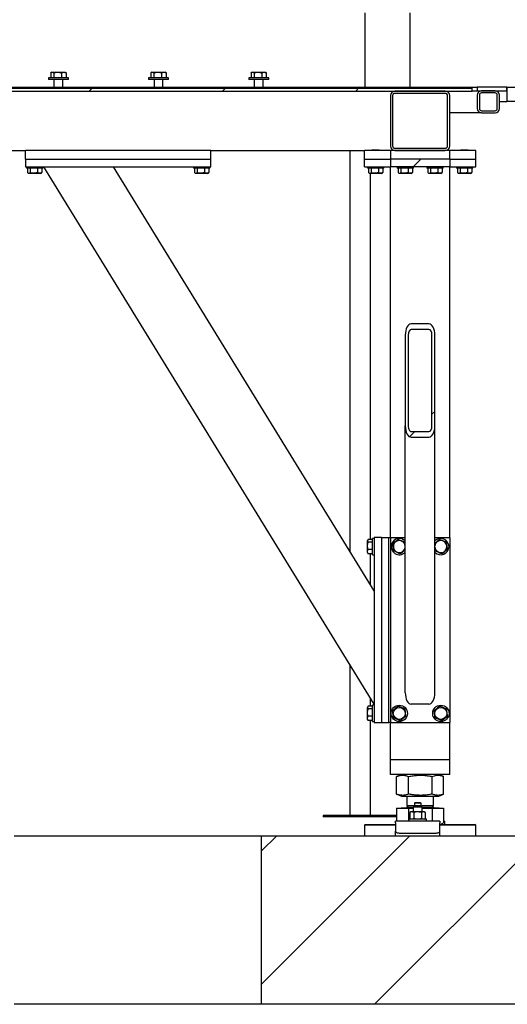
# Model space of a CAD drawing. Header units: millimetres. Extents: x 5 to 589, y 5 to 415.
# Tile 93 of 120: x 332 to 349, y 316 to 349. Entities that reach past the tile are written whole.
import ezdxf

# ---------------------------------------------------------------- set-up
doc = ezdxf.new("R2010")
doc.units = ezdxf.units.MM
doc.layers.add('TRAIT-FINS', color=9, linetype='Continuous')
doc.layers.add('TRAIT-FORT', color=4, linetype='Continuous', lineweight=25)
doc.dimstyles.new('SLDDIMSTYLE4', dxfattribs={"dimtxt": 0.18, "dimasz": 2, "dimexe": 0, "dimexo": 0.0625, "dimgap": 0, "dimtad": 0, "dimtih": 1, "dimtoh": 1, "dimdec": 0, "dimrnd": 1e-09, "dimzin": 0, "dimdsep": 46, "dimtxsty": 'Standard', "dimblk1": 'NONE', "dimblk2": 'NONE', "dimsah": 1, "dimcen": 0.09, "dimadec": 0, "dimazin": 0, "dimtfac": 2, "dimtdec": 0, "dimtofl": 0, "dimtmove": 0, "dimatfit": 3, "dimldrblk": 'NONE', "dimfxl": 1, "dimfrac": 2, "dimtolj": 1, "dimtzin": 0, "dimarcsym": 0})

# ---------------------------------------------------------------- blocks, each defined once
blk = doc.blocks.new('SW_HATCH_1')
at = {"layer": 'TRAIT-FINS', "color": 0}
for p, q in [((-17.961, 0), (-17.998, -0.038)), ((-13.47, 0), (-13.508, -0.038)), ((-8.98, 0), (-9.018, -0.038)), ((-17.998, -0.038), (-18.098, -0.138)), ((-13.508, -0.038), (-13.608, -0.138)), ((-9.018, -0.038), (-9.118, -0.138)), ((-6.928, -2.437), (-7.178, -2.687)), ((-6.449, -10.939), (-6.549, -11.039)), ((-7.13, -11.62), (-7.305, -11.796)), ((-11.78, -25.25), (-12.306, -25.776)), ((-7.289, -25.25), (-12.306, -30.266)), ((-2.799, -25.25), (-8.487, -30.937))]:
    blk.add_line(p, q, dxfattribs=at)
blk = doc.blocks.new('_None')

msp = doc.modelspace()

# ---------------------------------------------------------------- linework, layer by layer
at = {"layer": 'TRAIT-FORT', "color": 4, "linetype": 'Continuous', "lineweight": 25}
for p, q in [((343.713, 349.501), (343.713, 347.001)), ((345.238, 347.001), (345.238, 349.501)), ((333.13, 347.481), (333.13, 347.313)), ((333.163, 347.501), (333.144, 347.49)), ((333.163, 347.501), (333.18, 347.501)), ((333.18, 347.501), (333.36, 347.501)), ((333.231, 347.481), (333.231, 347.313)), ((333.36, 347.501), (333.567, 347.501)), ((333.488, 347.481), (333.488, 347.313)), ((333.567, 347.501), (333.613, 347.501)), ((333.632, 347.49), (333.613, 347.501)), ((333.645, 347.481), (333.645, 347.313)), ((336.505, 347.481), (336.505, 347.313)), ((336.538, 347.501), (336.519, 347.49)), ((336.538, 347.501), (336.555, 347.501)), ((336.555, 347.501), (336.735, 347.501)), ((336.606, 347.481), (336.606, 347.313)), ((336.735, 347.501), (336.942, 347.501)), ((336.863, 347.481), (336.863, 347.313)), ((336.942, 347.501), (336.988, 347.501)), ((337.007, 347.49), (336.988, 347.501)), ((337.02, 347.481), (337.02, 347.313)), ((339.88, 347.481), (339.88, 347.313)), ((339.913, 347.501), (339.894, 347.49)), ((339.913, 347.501), (339.93, 347.501)), ((339.93, 347.501), (340.11, 347.501)), ((339.981, 347.481), (339.981, 347.313)), ((340.11, 347.501), (340.317, 347.501)), ((340.238, 347.481), (340.238, 347.313)), ((340.317, 347.501), (340.363, 347.501)), ((340.382, 347.49), (340.363, 347.501)), ((340.395, 347.481), (340.395, 347.313)), ((333.05, 347.313), (333.05, 347.251)), ((333.725, 347.313), (333.05, 347.313)), ((333.725, 347.251), (333.05, 347.251)), ((333.238, 347.251), (333.238, 347.001)), ((333.538, 347.001), (333.538, 347.251)), ((333.725, 347.251), (333.725, 347.313)), ((336.425, 347.313), (336.425, 347.251)), ((337.1, 347.313), (336.425, 347.313)), ((337.1, 347.251), (336.425, 347.251)), ((336.613, 347.251), (336.613, 347.001)), ((336.913, 347.001), (336.913, 347.251)), ((337.1, 347.251), (337.1, 347.313)), ((339.8, 347.313), (339.8, 347.251)), ((340.475, 347.313), (339.8, 347.313)), ((340.475, 347.251), (339.8, 347.251)), ((339.988, 347.251), (339.988, 347.001)), ((340.288, 347.001), (340.288, 347.251)), ((340.475, 347.251), (340.475, 347.313)), ((324.575, 347.001), (347.325, 347.001)), ((324.575, 346.963), (347.325, 346.963)), ((327.825, 346.963), (347.325, 346.963)), ((327.825, 346.863), (347.325, 346.863)), ((344.575, 346.713), (344.575, 345.013)), ((344.65, 346.713), (344.65, 345.013)), ((346.425, 346.863), (344.725, 346.863)), ((346.425, 346.788), (344.725, 346.788)), ((346.5, 345.013), (346.5, 346.713)), ((346.575, 345.013), (346.575, 346.713)), ((347.325, 347.001), (347.5, 347.001)), ((347.325, 346.963), (347.325, 347.001)), ((347.325, 346.863), (347.325, 346.963)), ((347.325, 346.876), (347.5, 346.876)), ((347.5, 347.001), (347.5, 346.876)), ((348.5, 347.001), (347.5, 347.001)), ((347.5, 346.876), (348.5, 346.876)), ((347.5, 346.726), (347.5, 346.276)), ((347.575, 346.726), (347.575, 346.276)), ((348.1, 346.876), (347.65, 346.876)), ((348.1, 346.801), (347.65, 346.801)), ((348.175, 346.276), (348.175, 346.726)), ((348.25, 346.276), (348.25, 346.726)), ((348.5, 346.876), (348.5, 347.001)), ((348.5, 347.001), (348.5, 346.51)), ((348.5, 347.001), (358.557, 347.001)), ((348.25, 346.51), (348.5, 346.51)), ((358.557, 346.51), (348.5, 346.51)), ((347.65, 346.126), (346.575, 346.126)), ((347.65, 346.201), (348.1, 346.201)), ((347.65, 346.126), (348.1, 346.126)), ((328.95, 344.863), (332.275, 344.863)), ((332.275, 344.563), (332.275, 344.863)), ((338.525, 344.863), (332.275, 344.863)), ((338.525, 344.863), (343.7, 344.863)), ((338.525, 344.563), (338.525, 344.863)), ((343.207, 344.863), (343.207, 331.345)), ((343.7, 344.563), (343.7, 344.863)), ((344.575, 344.863), (343.7, 344.863)), ((343.968, 344.888), (343.95, 344.871)), ((343.95, 344.871), (343.95, 344.863)), ((344.2, 344.871), (343.95, 344.871)), ((343.968, 344.888), (344.183, 344.888)), ((344.2, 344.871), (344.183, 344.888)), ((344.2, 344.863), (344.2, 344.871)), ((344.575, 344.863), (344.575, 344.563)), ((346.575, 344.863), (344.575, 344.863)), ((344.725, 344.938), (346.425, 344.938)), ((344.725, 344.863), (346.425, 344.863)), ((346.575, 344.563), (346.575, 344.863)), ((347.45, 344.863), (346.575, 344.863)), ((346.968, 344.888), (346.95, 344.871)), ((346.95, 344.871), (346.95, 344.863)), ((347.2, 344.871), (346.95, 344.871)), ((346.968, 344.888), (347.183, 344.888)), ((347.2, 344.871), (347.183, 344.888)), ((347.2, 344.863), (347.2, 344.871)), ((347.45, 344.563), (347.45, 344.863)), ((332.275, 344.563), (338.525, 344.563)), ((332.275, 344.563), (332.275, 344.313)), ((338.525, 344.313), (338.525, 344.563)), ((343.7, 344.563), (344.575, 344.563)), ((343.7, 344.313), (343.7, 344.563)), ((344.575, 344.563), (344.575, 344.313)), ((346.575, 344.563), (344.575, 344.563)), ((346.575, 344.563), (346.575, 344.313)), ((346.575, 344.563), (347.45, 344.563)), ((347.45, 344.313), (347.45, 344.563)), ((332.275, 344.313), (338.525, 344.313)), ((332.313, 344.313), (332.313, 344.263)), ((332.863, 344.263), (332.313, 344.263)), ((332.344, 344.263), (332.344, 344.114)), ((332.357, 344.105), (332.386, 344.088)), ((332.79, 344.088), (332.386, 344.088)), ((332.44, 344.263), (332.44, 344.114)), ((332.683, 344.263), (332.683, 344.114)), ((332.79, 344.088), (332.819, 344.105)), ((332.831, 344.114), (332.818, 344.106)), ((332.831, 344.263), (332.831, 344.114)), ((332.863, 344.263), (332.863, 344.313)), ((344.025, 326.188), (332.9, 344.313)), ((344.025, 330.012), (335.247, 344.313)), ((337.938, 344.313), (337.938, 344.263)), ((338.488, 344.263), (337.938, 344.263)), ((337.969, 344.263), (337.969, 344.114)), ((337.982, 344.105), (338.011, 344.088)), ((338.415, 344.088), (338.011, 344.088)), ((338.065, 344.263), (338.065, 344.114)), ((338.308, 344.263), (338.308, 344.114)), ((338.415, 344.088), (338.444, 344.105)), ((338.456, 344.114), (338.443, 344.106)), ((338.456, 344.263), (338.456, 344.114)), ((338.488, 344.263), (338.488, 344.313)), ((343.7, 344.313), (344.575, 344.313)), ((343.8, 344.313), (343.8, 344.263)), ((344.35, 344.263), (343.8, 344.263)), ((343.832, 344.263), (343.832, 344.114)), ((343.844, 344.105), (343.873, 344.088)), ((344.277, 344.088), (343.873, 344.088)), ((343.907, 331.744), (343.907, 344.088)), ((343.927, 344.263), (343.927, 344.114)), ((344.171, 344.263), (344.171, 344.114)), ((344.277, 344.088), (344.306, 344.105)), ((344.319, 344.114), (344.306, 344.106)), ((344.319, 344.263), (344.319, 344.114)), ((344.35, 344.263), (344.35, 344.313)), ((346.575, 344.313), (344.575, 344.313)), ((344.575, 331.813), (344.575, 344.313)), ((344.8, 344.313), (344.8, 344.263)), ((345.35, 344.263), (344.8, 344.263)), ((344.832, 344.263), (344.832, 344.114)), ((344.844, 344.105), (344.873, 344.088)), ((345.277, 344.088), (344.873, 344.088)), ((344.927, 344.263), (344.927, 344.114)), ((345.171, 344.263), (345.171, 344.114)), ((345.277, 344.088), (345.306, 344.105)), ((345.319, 344.114), (345.306, 344.106)), ((345.319, 344.263), (345.319, 344.114)), ((345.35, 344.263), (345.35, 344.313)), ((345.8, 344.313), (345.8, 344.263)), ((346.35, 344.263), (345.8, 344.263)), ((345.832, 344.263), (345.832, 344.114)), ((345.844, 344.105), (345.873, 344.088)), ((346.277, 344.088), (345.873, 344.088)), ((345.927, 344.263), (345.927, 344.114)), ((346.171, 344.263), (346.171, 344.114)), ((346.277, 344.088), (346.306, 344.105)), ((346.319, 344.114), (346.306, 344.106)), ((346.319, 344.263), (346.319, 344.114)), ((346.35, 344.263), (346.35, 344.313)), ((346.575, 331.813), (346.575, 344.313)), ((346.575, 344.313), (347.45, 344.313)), ((346.8, 344.313), (346.8, 344.263)), ((347.35, 344.263), (346.8, 344.263)), ((346.832, 344.263), (346.832, 344.114)), ((346.844, 344.105), (346.873, 344.088)), ((347.277, 344.088), (346.873, 344.088)), ((346.927, 344.263), (346.927, 344.114)), ((347.171, 344.263), (347.171, 344.114)), ((347.277, 344.088), (347.306, 344.105)), ((347.319, 344.114), (347.306, 344.106)), ((347.319, 344.263), (347.319, 344.114)), ((347.35, 344.263), (347.35, 344.313)), ((345.875, 339.013), (345.275, 339.013)), ((345.875, 338.822), (345.275, 338.822)), ((345.075, 338.631), (345.075, 335.572)), ((345.175, 338.631), (345.175, 335.572)), ((345.975, 335.572), (345.975, 338.631)), ((346.075, 335.572), (346.075, 338.631)), ((345.075, 326.571), (345.075, 335.572)), ((346.075, 326.571), (346.075, 335.572)), ((345.275, 335.381), (345.875, 335.381)), ((345.275, 335.19), (345.875, 335.19)), ((344.025, 331.776), (343.975, 331.776)), ((343.975, 331.226), (343.975, 331.776)), ((344.025, 331.813), (344.025, 325.563)), ((344.275, 331.813), (344.025, 331.813)), ((344.275, 331.813), (344.275, 325.563)), ((344.275, 331.813), (344.525, 331.813)), ((344.525, 325.563), (344.525, 331.813)), ((344.525, 331.813), (344.575, 331.813)), ((344.575, 331.813), (344.575, 325.563)), ((344.575, 331.813), (345.075, 331.813)), ((346.075, 331.813), (346.575, 331.813)), ((346.575, 331.813), (346.575, 325.563)), ((343.817, 331.732), (343.8, 331.703)), ((343.8, 331.299), (343.8, 331.703)), ((343.975, 331.744), (343.825, 331.744)), ((343.975, 331.649), (343.825, 331.649)), ((343.8, 331.299), (343.817, 331.27)), ((343.825, 331.257), (343.818, 331.27)), ((343.975, 331.405), (343.825, 331.405)), ((343.975, 331.257), (343.825, 331.257)), ((343.907, 330.205), (343.907, 331.257)), ((343.975, 331.226), (344.025, 331.226)), ((346.08, 331.353), (346.075, 331.387)), ((343.207, 327.522), (343.207, 322.435)), ((343.817, 326.107), (343.8, 326.078)), ((343.975, 326.119), (343.825, 326.119)), ((343.907, 326.119), (343.907, 326.381)), ((344.025, 326.151), (343.975, 326.151)), ((343.975, 325.601), (343.975, 326.151)), ((345.875, 326.188), (345.275, 326.188)), ((343.8, 325.674), (343.8, 326.078)), ((343.975, 326.024), (343.825, 326.024)), ((343.975, 325.78), (343.825, 325.78)), ((343.8, 325.674), (343.817, 325.645)), ((343.825, 325.632), (343.818, 325.645)), ((343.975, 325.632), (343.825, 325.632)), ((343.907, 322.435), (343.907, 325.632)), ((343.975, 325.601), (344.025, 325.601)), ((344.025, 325.563), (344.275, 325.563)), ((344.275, 325.563), (344.525, 325.563)), ((344.575, 325.563), (344.525, 325.563)), ((344.575, 325.563), (346.575, 325.563)), ((344.575, 324.313), (344.575, 325.563)), ((346.575, 324.313), (346.575, 325.563)), ((344.775, 324.313), (344.575, 324.313)), ((344.575, 323.813), (344.575, 324.313)), ((346.375, 324.313), (344.775, 324.313)), ((346.575, 324.313), (346.375, 324.313)), ((346.575, 323.813), (346.575, 324.313)), ((344.775, 323.813), (344.575, 323.813)), ((346.375, 323.813), (344.775, 323.813)), ((344.945, 323.813), (344.787, 323.75)), ((346.364, 323.75), (346.206, 323.813)), ((346.575, 323.813), (346.375, 323.813)), ((344.787, 323.75), (344.781, 323.748)), ((344.781, 323.154), (344.781, 323.748)), ((345.187, 323.154), (345.187, 323.748)), ((345.98, 323.154), (345.98, 323.748)), ((346.369, 323.154), (346.369, 323.748)), ((344.781, 323.154), (344.787, 323.152)), ((344.787, 323.152), (344.945, 323.088)), ((346.206, 323.088), (346.364, 323.152)), ((344.945, 323.088), (346.206, 323.088)), ((345.125, 323.088), (345.125, 322.768)), ((345.394, 322.855), (345.382, 322.843)), ((345.382, 322.843), (345.382, 322.755)), ((345.607, 322.843), (345.382, 322.843)), ((345.594, 322.855), (345.394, 322.855)), ((345.607, 322.843), (345.594, 322.855)), ((345.607, 322.755), (345.607, 322.843)), ((346.025, 322.768), (346.025, 323.088)), ((344.781, 322.683), (344.781, 322.243)), ((344.781, 322.683), (345.187, 322.683)), ((344.936, 322.688), (344.936, 322.683)), ((344.936, 322.688), (345.026, 322.688)), ((345.026, 322.688), (345.344, 322.688)), ((345.179, 322.768), (345.125, 322.713)), ((345.125, 322.768), (345.188, 322.768)), ((345.125, 322.713), (345.344, 322.713)), ((345.187, 322.683), (345.187, 322.243)), ((345.187, 322.683), (345.344, 322.683)), ((345.188, 322.768), (345.382, 322.768)), ((345.269, 322.555), (345.233, 322.529)), ((345.235, 322.53), (345.235, 322.33)), ((345.298, 322.555), (345.269, 322.555)), ((345.491, 322.555), (345.298, 322.555)), ((345.382, 322.755), (345.344, 322.718)), ((345.344, 322.718), (345.344, 322.555)), ((345.644, 322.718), (345.344, 322.718)), ((345.362, 322.53), (345.362, 322.33)), ((345.607, 322.755), (345.382, 322.755)), ((345.688, 322.555), (345.491, 322.555)), ((345.607, 322.768), (346.025, 322.768)), ((345.644, 322.718), (345.607, 322.755)), ((345.621, 322.53), (345.621, 322.33)), ((345.644, 322.555), (345.644, 322.718)), ((345.644, 322.713), (345.805, 322.713)), ((345.644, 322.688), (346.214, 322.688)), ((345.644, 322.683), (345.98, 322.683)), ((345.719, 322.555), (345.688, 322.555)), ((345.752, 322.532), (345.719, 322.555)), ((345.754, 322.33), (345.754, 322.53)), ((345.805, 322.713), (346.025, 322.713)), ((346.025, 322.713), (345.971, 322.768)), ((345.98, 322.683), (345.98, 322.243)), ((345.98, 322.683), (346.369, 322.683)), ((346.214, 322.683), (346.214, 322.688)), ((346.369, 322.683), (346.369, 322.187)), ((342.307, 322.435), (342.307, 322.385)), ((344.781, 322.435), (342.307, 322.435)), ((344.781, 322.385), (342.307, 322.385)), ((343.725, 322.126), (343.7, 322.101)), ((343.725, 322.126), (344.744, 322.126)), ((346.244, 322.243), (344.744, 322.243)), ((344.744, 322.189), (344.744, 322.243)), ((344.744, 322.189), (344.744, 321.904)), ((345.194, 322.305), (345.194, 322.243)), ((345.752, 322.305), (345.194, 322.305)), ((345.236, 322.329), (345.269, 322.305)), ((345.719, 322.305), (345.756, 322.332)), ((345.794, 322.305), (345.752, 322.305)), ((345.794, 322.243), (345.794, 322.305)), ((346.244, 322.243), (346.244, 322.189)), ((346.244, 321.904), (346.244, 322.189)), ((346.244, 322.126), (347.256, 322.126)), ((346.263, 322.126), (346.364, 322.184)), ((346.369, 322.243), (346.406, 322.243)), ((346.406, 322.126), (346.406, 322.243)), ((347.256, 322.126), (347.425, 322.126)), ((347.45, 322.101), (347.425, 322.126)), ((343.7, 322.101), (343.7, 321.751)), ((344.744, 322.101), (343.7, 322.101)), ((344.744, 321.751), (344.744, 321.904)), ((344.869, 321.841), (346.119, 321.841)), ((347.279, 322.101), (346.244, 322.101)), ((346.244, 321.751), (346.244, 321.904)), ((347.45, 322.101), (347.279, 322.101)), ((347.45, 321.751), (347.45, 322.101)), ((331.895, 321.751), (340.219, 321.751)), ((340.219, 321.751), (340.219, 316.064)), ((340.219, 321.751), (373.557, 321.751)), ((340.219, 316.064), (331.895, 316.064)), ((373.557, 316.064), (340.219, 316.064))]:
    msp.add_line(p, q, dxfattribs=at)
at = {"layer": 'TRAIT-FORT', "color": 4, "linetype": 'Continuous', "lineweight": 25, "flags": 128}
for points in [[(344.744, 321.904), (344.747, 321.891), (344.754, 321.88), (344.765, 321.869), (344.781, 321.859), (344.8, 321.852), (344.822, 321.846), (344.845, 321.842), (344.869, 321.841)], [(346.119, 321.841), (346.144, 321.842), (346.167, 321.846), (346.189, 321.852), (346.208, 321.859), (346.223, 321.869), (346.235, 321.88), (346.242, 321.891), (346.244, 321.904)]]:
    msp.add_lwpolyline(points, dxfattribs=at)
at = {"layer": 'TRAIT-FORT', "color": 4, "linetype": 'Continuous', "lineweight": 25}
for centre, radius in [((344.875, 325.876), 0.275), ((346.275, 325.876), 0.275), ((344.875, 325.876), 0.202), ((346.275, 325.876), 0.202)]:
    msp.add_circle(centre, radius, dxfattribs=at)
for centre, radius, start, end in [((344.725, 346.713), 0.15, 90, 180), ((344.725, 346.713), 0.075, 90, 180), ((346.425, 346.713), 0.15, 0, 90), ((346.425, 346.713), 0.075, 0, 90), ((347.65, 346.726), 0.15, 90, 180), ((347.65, 346.726), 0.075, 90, 180), ((348.1, 346.726), 0.15, 0, 90), ((348.1, 346.726), 0.075, 0, 90), ((347.65, 346.276), 0.15, 180, 270), ((347.65, 346.276), 0.075, 180, 270), ((348.1, 346.276), 0.15, 270, 0), ((348.1, 346.276), 0.075, 270, 0), ((344.725, 345.013), 0.15, 180, 270), ((344.725, 345.013), 0.075, 180, 270), ((346.425, 345.013), 0.15, 270, 0), ((346.425, 345.013), 0.075, 270, 0), ((344.875, 331.501), 0.275, 43.3418, 157.2765), ((346.275, 331.501), 0.275, 223.3418, 136.6582), ((344.875, 331.501), 0.275, 157.2765, 316.6582), ((344.875, 331.501), 0.202, 7.8151, 187.0938), ((344.875, 331.501), 0.202, 187.0938, 352.1849), ((346.275, 331.501), 0.202, 187.0938, 172.1849), ((345.1, 322.713), 0.025, 270, 0), ((346.05, 322.713), 0.025, 180, 270)]:
    msp.add_arc(centre, radius, start, end, dxfattribs=at)
for centre, major_axis, start_param, end_param in [((345.275, 338.631), (0, 0.382), 0, 1.570796), ((345.275, 338.631), (0, 0.191), 0, 1.570796), ((345.875, 338.631), (0, 0.382), 4.712389, 6.283185), ((345.875, 338.631), (0, 0.191), 4.712389, 6.283185), ((345.275, 335.572), (0, 0.382), 1.570796, 3.141593), ((345.275, 335.572), (0, 0.191), 1.570796, 3.141593), ((345.875, 335.572), (0, 0.382), 3.141593, 4.712389), ((345.875, 335.572), (0, 0.191), 3.141593, 4.712389), ((345.275, 326.571), (0, 0.382), 1.570796, 3.141593), ((345.875, 326.571), (0, 0.382), 3.141593, 4.712389)]:
    msp.add_ellipse(centre, major_axis=major_axis, ratio=0.523113, start_param=start_param, end_param=end_param, dxfattribs=at)
for points, knots in [([(333.13, 347.481), (333.134, 347.484), (333.142, 347.49), (333.155, 347.496), (333.167, 347.5), (333.176, 347.501), (333.18, 347.501)], [0, 0, 0, 0, 0.247269, 0.495363, 0.746874, 1, 1, 1, 1]), ([(333.18, 347.501), (333.182, 347.501), (333.187, 347.501), (333.196, 347.499), (333.211, 347.494), (333.223, 347.486), (333.231, 347.481)], [0, 0, 0, 0, 0.070068, 0.299868, 0.530929, 1, 1, 1, 1]), ([(333.231, 347.481), (333.239, 347.483), (333.255, 347.488), (333.281, 347.493), (333.307, 347.498), (333.333, 347.5), (333.351, 347.501), (333.36, 347.501)], [0, 0, 0, 0, 0.194733, 0.394387, 0.59459, 0.796857, 1, 1, 1, 1]), ([(333.36, 347.501), (333.369, 347.501), (333.387, 347.5), (333.413, 347.497), (333.439, 347.493), (333.464, 347.488), (333.48, 347.483), (333.488, 347.481)], [0, 0, 0, 0, 0.219086, 0.412836, 0.607273, 0.803423, 1, 1, 1, 1]), ([(333.488, 347.481), (333.495, 347.484), (333.507, 347.49), (333.527, 347.496), (333.547, 347.5), (333.56, 347.501), (333.567, 347.501)], [0, 0, 0, 0, 0.247269, 0.495363, 0.746874, 1, 1, 1, 1]), ([(333.567, 347.501), (333.569, 347.501), (333.577, 347.501), (333.591, 347.499), (333.615, 347.494), (333.633, 347.486), (333.645, 347.481)], [0, 0, 0, 0, 0.070068, 0.299868, 0.530929, 1, 1, 1, 1]), ([(333.632, 347.49), (333.633, 347.489), (333.637, 347.487), (333.642, 347.484), (333.645, 347.481)], [0, 0, 0, 0, 0.1482636, 1, 1, 1, 1]), ([(336.505, 347.481), (336.509, 347.484), (336.517, 347.49), (336.53, 347.496), (336.542, 347.5), (336.551, 347.501), (336.555, 347.501)], [0, 0, 0, 0, 0.247269, 0.495363, 0.746874, 1, 1, 1, 1]), ([(336.555, 347.501), (336.557, 347.501), (336.562, 347.501), (336.571, 347.499), (336.586, 347.494), (336.598, 347.486), (336.606, 347.481)], [0, 0, 0, 0, 0.070068, 0.299868, 0.530929, 1, 1, 1, 1]), ([(336.606, 347.481), (336.614, 347.483), (336.63, 347.488), (336.656, 347.493), (336.682, 347.498), (336.708, 347.5), (336.726, 347.501), (336.735, 347.501)], [0, 0, 0, 0, 0.194733, 0.394387, 0.59459, 0.796857, 1, 1, 1, 1]), ([(336.735, 347.501), (336.744, 347.501), (336.762, 347.5), (336.788, 347.497), (336.814, 347.493), (336.839, 347.488), (336.855, 347.483), (336.863, 347.481)], [0, 0, 0, 0, 0.219086, 0.412836, 0.607273, 0.803423, 1, 1, 1, 1]), ([(336.863, 347.481), (336.87, 347.484), (336.882, 347.49), (336.902, 347.496), (336.922, 347.5), (336.935, 347.501), (336.942, 347.501)], [0, 0, 0, 0, 0.247269, 0.495363, 0.746874, 1, 1, 1, 1]), ([(336.942, 347.501), (336.944, 347.501), (336.952, 347.501), (336.966, 347.499), (336.99, 347.494), (337.008, 347.486), (337.02, 347.481)], [0, 0, 0, 0, 0.070068, 0.299868, 0.530929, 1, 1, 1, 1]), ([(337.007, 347.49), (337.008, 347.489), (337.012, 347.487), (337.017, 347.484), (337.02, 347.481)], [0, 0, 0, 0, 0.1482636, 1, 1, 1, 1]), ([(339.88, 347.481), (339.884, 347.484), (339.892, 347.49), (339.905, 347.496), (339.917, 347.5), (339.926, 347.501), (339.93, 347.501)], [0, 0, 0, 0, 0.247269, 0.495363, 0.746874, 1, 1, 1, 1]), ([(339.93, 347.501), (339.932, 347.501), (339.937, 347.501), (339.946, 347.499), (339.961, 347.494), (339.973, 347.486), (339.981, 347.481)], [0, 0, 0, 0, 0.070068, 0.299868, 0.530929, 1, 1, 1, 1]), ([(339.981, 347.481), (339.989, 347.483), (340.005, 347.488), (340.031, 347.493), (340.057, 347.498), (340.083, 347.5), (340.101, 347.501), (340.11, 347.501)], [0, 0, 0, 0, 0.194733, 0.394387, 0.59459, 0.796857, 1, 1, 1, 1]), ([(340.11, 347.501), (340.119, 347.501), (340.137, 347.5), (340.163, 347.497), (340.189, 347.493), (340.214, 347.488), (340.23, 347.483), (340.238, 347.481)], [0, 0, 0, 0, 0.219086, 0.412836, 0.607273, 0.803423, 1, 1, 1, 1]), ([(340.238, 347.481), (340.245, 347.484), (340.257, 347.49), (340.277, 347.496), (340.297, 347.5), (340.31, 347.501), (340.317, 347.501)], [0, 0, 0, 0, 0.247269, 0.495363, 0.746874, 1, 1, 1, 1]), ([(340.317, 347.501), (340.319, 347.501), (340.327, 347.501), (340.341, 347.499), (340.365, 347.494), (340.383, 347.486), (340.395, 347.481)], [0, 0, 0, 0, 0.070068, 0.299868, 0.530929, 1, 1, 1, 1]), ([(340.382, 347.49), (340.383, 347.489), (340.387, 347.487), (340.392, 347.484), (340.395, 347.481)], [0, 0, 0, 0, 0.1482636, 1, 1, 1, 1]), ([(332.344, 344.114), (332.353, 344.108), (332.369, 344.097), (332.394, 344.093), (332.418, 344.099), (332.432, 344.109), (332.44, 344.114)], [0, 0, 0, 0, 0.264605, 0.534948, 0.765343, 1, 1, 1, 1]), ([(332.683, 344.114), (332.652, 344.106), (332.601, 344.093), (332.527, 344.095), (332.477, 344.103), (332.448, 344.111), (332.44, 344.114)], [0, 0, 0, 0, 0.3855495, 0.6376419, 0.8965462, 1, 1, 1, 1]), ([(332.831, 344.114), (332.818, 344.108), (332.792, 344.097), (332.754, 344.093), (332.717, 344.099), (332.695, 344.109), (332.683, 344.114)], [0, 0, 0, 0, 0.264605, 0.534948, 0.765343, 1, 1, 1, 1]), ([(337.969, 344.114), (337.978, 344.108), (337.994, 344.097), (338.019, 344.093), (338.043, 344.099), (338.057, 344.109), (338.065, 344.114)], [0, 0, 0, 0, 0.264605, 0.534948, 0.765343, 1, 1, 1, 1]), ([(338.308, 344.114), (338.277, 344.106), (338.226, 344.093), (338.152, 344.095), (338.102, 344.103), (338.073, 344.111), (338.065, 344.114)], [0, 0, 0, 0, 0.3855495, 0.6376419, 0.8965462, 1, 1, 1, 1]), ([(338.456, 344.114), (338.443, 344.108), (338.417, 344.097), (338.379, 344.093), (338.342, 344.099), (338.32, 344.109), (338.308, 344.114)], [0, 0, 0, 0, 0.264605, 0.534948, 0.765343, 1, 1, 1, 1]), ([(343.832, 344.114), (343.84, 344.108), (343.857, 344.097), (343.882, 344.093), (343.905, 344.099), (343.92, 344.109), (343.927, 344.114)], [0, 0, 0, 0, 0.264605, 0.534948, 0.765343, 1, 1, 1, 1]), ([(344.171, 344.114), (344.14, 344.106), (344.089, 344.093), (344.014, 344.095), (343.964, 344.103), (343.935, 344.111), (343.927, 344.114)], [0, 0, 0, 0, 0.3855495, 0.6376419, 0.8965462, 1, 1, 1, 1]), ([(344.319, 344.114), (344.306, 344.108), (344.28, 344.097), (344.241, 344.093), (344.205, 344.099), (344.182, 344.109), (344.171, 344.114)], [0, 0, 0, 0, 0.264605, 0.534948, 0.765343, 1, 1, 1, 1]), ([(344.832, 344.114), (344.84, 344.108), (344.857, 344.097), (344.882, 344.093), (344.905, 344.099), (344.92, 344.109), (344.927, 344.114)], [0, 0, 0, 0, 0.264605, 0.534948, 0.765343, 1, 1, 1, 1]), ([(345.171, 344.114), (345.14, 344.106), (345.089, 344.093), (345.014, 344.095), (344.964, 344.103), (344.935, 344.111), (344.927, 344.114)], [0, 0, 0, 0, 0.3855495, 0.6376419, 0.8965462, 1, 1, 1, 1]), ([(345.319, 344.114), (345.306, 344.108), (345.28, 344.097), (345.241, 344.093), (345.205, 344.099), (345.182, 344.109), (345.171, 344.114)], [0, 0, 0, 0, 0.264605, 0.534948, 0.765343, 1, 1, 1, 1]), ([(345.832, 344.114), (345.84, 344.108), (345.857, 344.097), (345.882, 344.093), (345.905, 344.099), (345.92, 344.109), (345.927, 344.114)], [0, 0, 0, 0, 0.264605, 0.534948, 0.765343, 1, 1, 1, 1]), ([(346.171, 344.114), (346.14, 344.106), (346.089, 344.093), (346.014, 344.095), (345.964, 344.103), (345.935, 344.111), (345.927, 344.114)], [0, 0, 0, 0, 0.3855495, 0.6376419, 0.8965462, 1, 1, 1, 1]), ([(346.319, 344.114), (346.306, 344.108), (346.28, 344.097), (346.241, 344.093), (346.205, 344.099), (346.182, 344.109), (346.171, 344.114)], [0, 0, 0, 0, 0.264605, 0.534948, 0.765343, 1, 1, 1, 1]), ([(346.832, 344.114), (346.84, 344.108), (346.857, 344.097), (346.882, 344.093), (346.905, 344.099), (346.92, 344.109), (346.927, 344.114)], [0, 0, 0, 0, 0.264605, 0.534948, 0.765343, 1, 1, 1, 1]), ([(347.171, 344.114), (347.14, 344.106), (347.089, 344.093), (347.014, 344.095), (346.964, 344.103), (346.935, 344.111), (346.927, 344.114)], [0, 0, 0, 0, 0.3855495, 0.6376419, 0.8965462, 1, 1, 1, 1]), ([(347.319, 344.114), (347.306, 344.108), (347.28, 344.097), (347.241, 344.093), (347.205, 344.099), (347.182, 344.109), (347.171, 344.114)], [0, 0, 0, 0, 0.264605, 0.534948, 0.765343, 1, 1, 1, 1]), ([(343.825, 331.744), (343.82, 331.736), (343.809, 331.719), (343.805, 331.695), (343.811, 331.671), (343.82, 331.656), (343.825, 331.649)], [0, 0, 0, 0, 0.264605, 0.534948, 0.765343, 1, 1, 1, 1]), ([(343.825, 331.405), (343.818, 331.436), (343.805, 331.488), (343.806, 331.562), (343.815, 331.612), (343.823, 331.641), (343.825, 331.649)], [0, 0, 0, 0, 0.385549, 0.637642, 0.896546, 1, 1, 1, 1]), ([(344.845, 331.744), (344.828, 331.732), (344.794, 331.706), (344.743, 331.667), (344.694, 331.63), (344.664, 331.608), (344.649, 331.596)], [0, 0, 0, 0, 0.264605, 0.534948, 0.765343, 1, 1, 1, 1]), ([(344.68, 331.353), (344.676, 331.384), (344.669, 331.435), (344.66, 331.51), (344.654, 331.56), (344.65, 331.588), (344.649, 331.596)], [0, 0, 0, 0, 0.385549, 0.637642, 0.896546, 1, 1, 1, 1]), ([(344.845, 331.744), (344.865, 331.736), (344.904, 331.719), (344.963, 331.695), (345.019, 331.671), (345.054, 331.656), (345.071, 331.649)], [0, 0, 0, 0, 0.264605, 0.534948, 0.765343, 1, 1, 1, 1]), ([(345.075, 331.615), (345.075, 331.618), (345.073, 331.629), (345.072, 331.641), (345.071, 331.649)], [0, 0, 0, 0, 0.277734, 1, 1, 1, 1]), ([(346.245, 331.744), (346.228, 331.732), (346.194, 331.706), (346.143, 331.667), (346.103, 331.637), (346.082, 331.621), (346.075, 331.616)], [0, 0, 0, 0, 0.305751, 0.618131, 0.884353, 1, 1, 1, 1]), ([(346.245, 331.744), (346.265, 331.736), (346.304, 331.719), (346.363, 331.695), (346.419, 331.671), (346.454, 331.656), (346.471, 331.649)], [0, 0, 0, 0, 0.264605, 0.534948, 0.765343, 1, 1, 1, 1]), ([(346.501, 331.405), (346.497, 331.436), (346.491, 331.488), (346.482, 331.562), (346.476, 331.612), (346.472, 331.641), (346.471, 331.649)], [0, 0, 0, 0, 0.385549, 0.637642, 0.896546, 1, 1, 1, 1]), ([(343.825, 331.257), (343.82, 331.27), (343.809, 331.296), (343.805, 331.335), (343.811, 331.372), (343.82, 331.394), (343.825, 331.405)], [0, 0, 0, 0, 0.264605, 0.534948, 0.765343, 1, 1, 1, 1]), ([(344.906, 331.257), (344.886, 331.266), (344.846, 331.283), (344.787, 331.307), (344.731, 331.331), (344.697, 331.346), (344.68, 331.353)], [0, 0, 0, 0, 0.264605, 0.534948, 0.765343, 1, 1, 1, 1]), ([(344.906, 331.257), (344.923, 331.27), (344.957, 331.296), (345.008, 331.335), (345.048, 331.365), (345.069, 331.381), (345.075, 331.386)], [0, 0, 0, 0, 0.305751, 0.618131, 0.884353, 1, 1, 1, 1]), ([(346.306, 331.257), (346.286, 331.266), (346.246, 331.283), (346.187, 331.307), (346.131, 331.331), (346.097, 331.346), (346.08, 331.353)], [0, 0, 0, 0, 0.264605, 0.534948, 0.765343, 1, 1, 1, 1]), ([(346.306, 331.257), (346.323, 331.27), (346.357, 331.296), (346.408, 331.335), (346.456, 331.372), (346.486, 331.394), (346.501, 331.405)], [0, 0, 0, 0, 0.264605, 0.534948, 0.765343, 1, 1, 1, 1]), ([(343.825, 326.119), (343.82, 326.111), (343.809, 326.094), (343.805, 326.07), (343.811, 326.046), (343.82, 326.031), (343.825, 326.024)], [0, 0, 0, 0, 0.264605, 0.534948, 0.765343, 1, 1, 1, 1]), ([(344.845, 326.119), (344.828, 326.107), (344.794, 326.081), (344.743, 326.042), (344.694, 326.005), (344.664, 325.983), (344.649, 325.971)], [0, 0, 0, 0, 0.264605, 0.534948, 0.765343, 1, 1, 1, 1]), ([(344.845, 326.119), (344.865, 326.111), (344.904, 326.094), (344.963, 326.07), (345.019, 326.046), (345.054, 326.031), (345.071, 326.024)], [0, 0, 0, 0, 0.264605, 0.534948, 0.765343, 1, 1, 1, 1]), ([(346.245, 326.119), (346.228, 326.107), (346.194, 326.081), (346.143, 326.042), (346.094, 326.005), (346.064, 325.983), (346.049, 325.971)], [0, 0, 0, 0, 0.264605, 0.534948, 0.765343, 1, 1, 1, 1]), ([(346.245, 326.119), (346.265, 326.111), (346.304, 326.094), (346.363, 326.07), (346.419, 326.046), (346.454, 326.031), (346.471, 326.024)], [0, 0, 0, 0, 0.264605, 0.534948, 0.765343, 1, 1, 1, 1]), ([(343.825, 325.78), (343.818, 325.811), (343.805, 325.863), (343.806, 325.937), (343.815, 325.987), (343.823, 326.016), (343.825, 326.024)], [0, 0, 0, 0, 0.385549, 0.637642, 0.896546, 1, 1, 1, 1]), ([(343.825, 325.632), (343.82, 325.645), (343.809, 325.671), (343.805, 325.71), (343.811, 325.747), (343.82, 325.769), (343.825, 325.78)], [0, 0, 0, 0, 0.2646049, 0.5349477, 0.7653431, 1, 1, 1, 1]), ([(344.68, 325.728), (344.676, 325.759), (344.669, 325.81), (344.66, 325.885), (344.654, 325.935), (344.65, 325.963), (344.649, 325.971)], [0, 0, 0, 0, 0.385549, 0.637642, 0.896546, 1, 1, 1, 1]), ([(344.906, 325.632), (344.923, 325.645), (344.957, 325.671), (345.008, 325.71), (345.056, 325.747), (345.086, 325.769), (345.101, 325.78)], [0, 0, 0, 0, 0.264605, 0.534948, 0.765343, 1, 1, 1, 1]), ([(345.101, 325.78), (345.097, 325.811), (345.091, 325.863), (345.082, 325.937), (345.076, 325.987), (345.072, 326.016), (345.071, 326.024)], [0, 0, 0, 0, 0.385549, 0.637642, 0.896546, 1, 1, 1, 1]), ([(346.08, 325.728), (346.076, 325.759), (346.069, 325.81), (346.06, 325.885), (346.054, 325.935), (346.05, 325.963), (346.049, 325.971)], [0, 0, 0, 0, 0.385549, 0.637642, 0.896546, 1, 1, 1, 1]), ([(346.306, 325.632), (346.323, 325.645), (346.357, 325.671), (346.408, 325.71), (346.456, 325.747), (346.486, 325.769), (346.501, 325.78)], [0, 0, 0, 0, 0.264605, 0.534948, 0.765343, 1, 1, 1, 1]), ([(346.501, 325.78), (346.497, 325.811), (346.491, 325.863), (346.482, 325.937), (346.476, 325.987), (346.472, 326.016), (346.471, 326.024)], [0, 0, 0, 0, 0.385549, 0.637642, 0.896546, 1, 1, 1, 1]), ([(344.906, 325.632), (344.886, 325.641), (344.846, 325.658), (344.787, 325.682), (344.731, 325.706), (344.697, 325.721), (344.68, 325.728)], [0, 0, 0, 0, 0.264605, 0.534948, 0.765343, 1, 1, 1, 1]), ([(346.306, 325.632), (346.286, 325.641), (346.246, 325.658), (346.187, 325.682), (346.131, 325.706), (346.097, 325.721), (346.08, 325.728)], [0, 0, 0, 0, 0.264605, 0.534948, 0.765343, 1, 1, 1, 1]), ([(344.781, 323.748), (344.808, 323.757), (344.86, 323.776), (344.935, 323.79), (345.002, 323.792), (345.064, 323.785), (345.124, 323.771), (345.165, 323.756), (345.187, 323.748)], [0, 0, 0, 0, 0.202068, 0.3827, 0.555315, 0.692992, 0.838894, 1, 1, 1, 1]), ([(345.187, 323.748), (345.24, 323.757), (345.34, 323.776), (345.488, 323.79), (345.619, 323.792), (345.74, 323.785), (345.858, 323.771), (345.938, 323.756), (345.98, 323.748)], [0, 0, 0, 0, 0.202068, 0.3827, 0.555315, 0.692992, 0.838894, 1, 1, 1, 1]), ([(345.98, 323.748), (346.006, 323.757), (346.056, 323.776), (346.128, 323.79), (346.192, 323.792), (346.251, 323.785), (346.307, 323.771), (346.344, 323.757), (346.363, 323.75)], [0, 0, 0, 0, 0.205279, 0.388781, 0.564138, 0.704003, 0.852224, 1, 1, 1, 1]), ([(345.187, 323.154), (345.16, 323.145), (345.108, 323.126), (345.033, 323.112), (344.966, 323.11), (344.904, 323.117), (344.844, 323.131), (344.803, 323.146), (344.781, 323.154)], [0, 0, 0, 0, 0.202068, 0.3827, 0.555315, 0.692992, 0.838894, 1, 1, 1, 1]), ([(345.98, 323.154), (345.927, 323.145), (345.827, 323.126), (345.68, 323.112), (345.549, 323.11), (345.427, 323.117), (345.309, 323.131), (345.229, 323.146), (345.187, 323.154)], [0, 0, 0, 0, 0.202068, 0.3827, 0.555315, 0.692992, 0.838894, 1, 1, 1, 1]), ([(346.363, 323.152), (346.339, 323.143), (346.292, 323.126), (346.222, 323.112), (346.158, 323.11), (346.098, 323.117), (346.04, 323.131), (346.001, 323.146), (345.98, 323.154)], [0, 0, 0, 0, 0.189409, 0.372906, 0.54826, 0.688121, 0.836338, 1, 1, 1, 1]), ([(345.298, 322.555), (345.289, 322.554), (345.271, 322.552), (345.25, 322.541), (345.238, 322.533), (345.235, 322.53)], [0, 0, 0, 0, 0.413688, 0.8380277, 1, 1, 1, 1]), ([(345.362, 322.53), (345.351, 322.537), (345.331, 322.551), (345.309, 322.554), (345.298, 322.555)], [0, 0, 0, 0, 0.493244, 1, 1, 1, 1]), ([(345.491, 322.555), (345.473, 322.554), (345.436, 322.552), (345.393, 322.541), (345.368, 322.533), (345.362, 322.53)], [0, 0, 0, 0, 0.413688, 0.838028, 1, 1, 1, 1]), ([(345.621, 322.53), (345.601, 322.537), (345.558, 322.551), (345.514, 322.554), (345.491, 322.555)], [0, 0, 0, 0, 0.493244, 1, 1, 1, 1]), ([(345.688, 322.555), (345.678, 322.554), (345.659, 322.552), (345.637, 322.541), (345.625, 322.533), (345.621, 322.53)], [0, 0, 0, 0, 0.413688, 0.8380277, 1, 1, 1, 1]), ([(345.754, 322.53), (345.744, 322.537), (345.722, 322.551), (345.699, 322.554), (345.688, 322.555)], [0, 0, 0, 0, 0.493244, 1, 1, 1, 1]), ([(345.298, 322.305), (345.289, 322.306), (345.271, 322.308), (345.25, 322.32), (345.238, 322.328), (345.235, 322.33)], [0, 0, 0, 0, 0.413688, 0.838028, 1, 1, 1, 1]), ([(345.362, 322.33), (345.351, 322.323), (345.331, 322.309), (345.309, 322.307), (345.298, 322.305)], [0, 0, 0, 0, 0.493244, 1, 1, 1, 1]), ([(345.491, 322.305), (345.473, 322.306), (345.436, 322.308), (345.393, 322.32), (345.368, 322.328), (345.362, 322.33)], [0, 0, 0, 0, 0.413688, 0.838028, 1, 1, 1, 1]), ([(345.621, 322.33), (345.601, 322.323), (345.558, 322.309), (345.514, 322.307), (345.491, 322.305)], [0, 0, 0, 0, 0.493244, 1, 1, 1, 1]), ([(345.688, 322.305), (345.678, 322.306), (345.659, 322.308), (345.637, 322.32), (345.625, 322.328), (345.621, 322.33)], [0, 0, 0, 0, 0.413688, 0.838028, 1, 1, 1, 1]), ([(345.754, 322.33), (345.744, 322.323), (345.722, 322.309), (345.699, 322.307), (345.688, 322.305)], [0, 0, 0, 0, 0.493244, 1, 1, 1, 1]), ([(346.244, 322.138), (346.254, 322.139), (346.296, 322.145), (346.337, 322.169), (346.369, 322.187)], [0, 0, 0, 0, 0.216703, 1, 1, 1, 1])]:
    msp.add_open_spline(points, degree=3, knots=knots, dxfattribs=at)

# ---------------------------------------------------------------- block references
at = {"layer": 'TRAIT-FINS', "color": 9}
msp.add_blockref('SW_HATCH_1', (352.524, 347.001), dxfattribs=at)

# ---------------------------------------------------------------- leaders
at = {"color": 7, "linetype": 'Continuous', "lineweight": 18, "has_arrowhead": 0}
msp.add_leader([(364.557, 382.911), (314.363, 347.296)], dimstyle='SLDDIMSTYLE4', dxfattribs=at)

doc.saveas('drawing.dxf')
